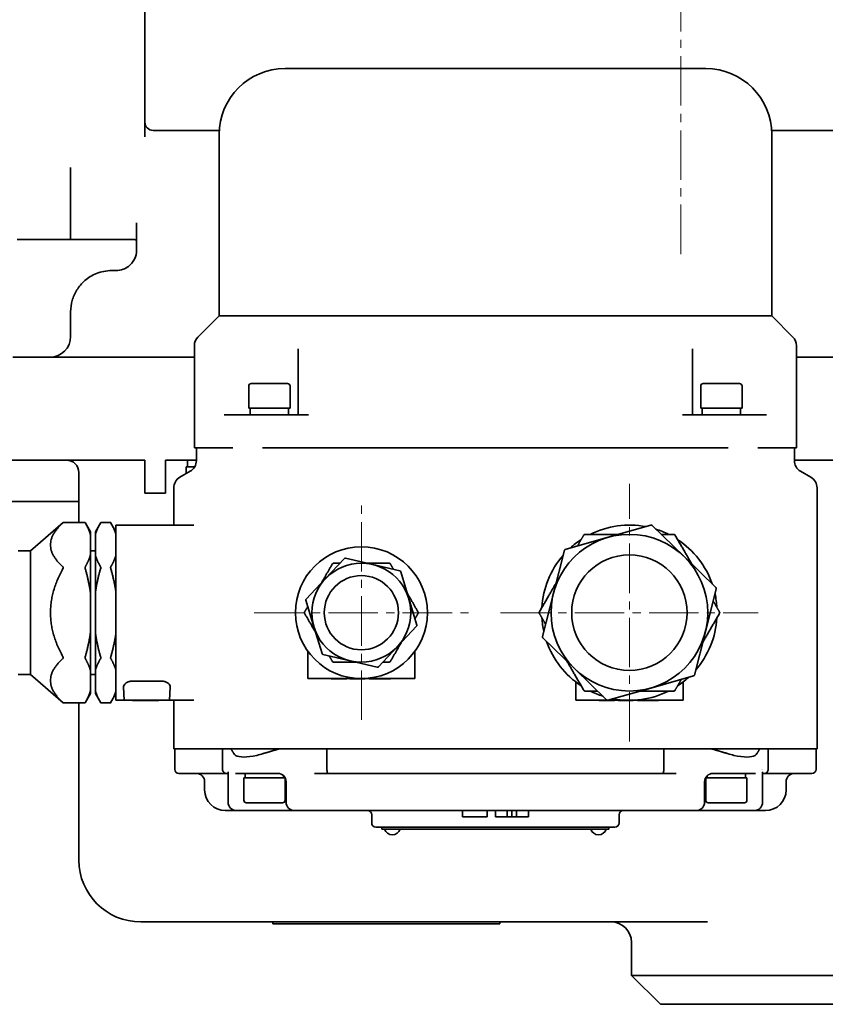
# Model space of a CAD drawing. Header units: millimetres. Extents: x -1179 to 1221, y -429 to 923.
# Tile 9 of 33: x -122 to 74, y -416 to -177. Entities that reach past the tile are written whole.
import ezdxf

# ---------------------------------------------------------------- set-up
doc = ezdxf.new("R2010")
doc.units = ezdxf.units.MM
doc.linetypes.add('点画线', pattern=[18, 12, -2, 2, -2])
doc.layers.add('中心线层', color=1, linetype='点画线', lineweight=18)
doc.layers.add('粗实线层', color=7, linetype='Continuous', lineweight=35)

msp = doc.modelspace()

# ---------------------------------------------------------------- linework, layer by layer
at = {"layer": '中心线层'}
for p, q in [((38.7897, -233.9199), (38.7897, 86.0801)), ((26.2897, -352.1699), (26.2897, -289.6699)), ((-38.7103, -346.9199), (-38.7103, -294.9199)), ((-64.7103, -320.9199), (-12.7103, -320.9199)), ((-4.9603, -320.9199), (57.5397, -320.9199))]:
    msp.add_line(p, q, dxfattribs=at)
at = {"layer": '粗实线层'}
for p, q in [((-91.2103, -205.4493), (-91.2103, -115.1682)), ((-57.2103, -188.9199), (44.7897, -188.9199)), ((-73.179, -203.9199), (-89.2103, -203.9199)), ((-73.2103, -204.9199), (-73.2103, -248.9199)), ((129.7897, -203.9199), (60.7584, -203.9199)), ((60.7897, -204.9199), (60.7897, -248.9199)), ((-109.2103, -213.4199), (-109.2103, -212.9199)), ((-109.2103, -213.4199), (-109.2103, -230.4199)), ((-93.2103, -226.3363), (-93.2103, -232.9199)), ((-109.2103, -230.4199), (-122.2103, -230.4199)), ((-109.2103, -230.4199), (-93.7103, -230.4199)), ((-99.2103, -237.9199), (-98.2103, -237.9199)), ((-109.2103, -247.9199), (-109.2103, -253.9199)), ((-73.2103, -248.9199), (-78.3316, -254.0412)), ((-73.2103, -248.9199), (60.7897, -248.9199)), ((60.7897, -248.9199), (65.911, -254.0412)), ((-79.2103, -280.9199), (-79.2103, -256.1625)), ((-54.0111, -256.9455), (-54.0111, -263.2972)), ((41.5904, -256.9455), (41.5904, -263.2972)), ((66.7897, -280.9199), (66.7897, -256.1625)), ((-123.2103, -258.9199), (-96.2103, -258.9199)), ((-79.2103, -258.9199), (-96.2103, -258.9199)), ((133.7897, -258.9199), (66.7897, -258.9199)), ((-54.0111, -263.2972), (-54.0111, -272.9199)), ((41.5904, -272.9199), (41.5904, -263.2972)), ((-66.0111, -265.9199), (-66.0111, -271.3199)), ((-65.4111, -265.3199), (-56.6111, -265.3199)), ((-56.0111, -265.9199), (-56.0111, -271.3199)), ((43.5904, -265.9199), (43.5904, -271.3199)), ((44.1904, -265.3199), (52.9904, -265.3199)), ((53.5904, -265.9199), (53.5904, -271.3199)), ((-66.0111, -271.3199), (-56.0111, -271.3199)), ((-65.6611, -272.9199), (-65.6611, -271.3199)), ((-56.3611, -271.9851), (-56.3611, -271.3199)), ((43.5904, -271.3199), (53.5904, -271.3199)), ((43.9404, -272.9199), (43.9404, -271.3199)), ((53.2404, -271.6924), (53.2404, -271.3199)), ((-71.949, -272.9199), (-69.8555, -272.9199)), ((-69.8555, -272.9199), (-62.6775, -272.9199)), ((-62.6775, -272.9199), (-51.5666, -272.9199)), ((50.2569, -272.9199), (39.1459, -272.9199)), ((50.2569, -272.9199), (57.4348, -272.9199)), ((59.5283, -272.9199), (57.4348, -272.9199)), ((-79.2103, -280.9199), (-77.9481, -280.9199)), ((-78.7103, -284.0124), (-78.7103, -280.9199)), ((-69.8555, -280.9199), (-77.9481, -280.9199)), ((-19.7269, -280.9199), (-62.6775, -280.9199)), ((-19.7269, -280.9199), (7.3062, -280.9199)), ((50.2569, -280.9199), (7.3062, -280.9199)), ((65.5274, -280.9199), (57.4348, -280.9199)), ((65.5274, -280.9199), (66.7897, -280.9199)), ((66.2897, -284.0124), (66.2897, -280.9199)), ((-96.2103, -283.9199), (-126.2103, -283.9199)), ((-96.2103, -283.9199), (-91.2103, -283.9199)), ((-91.2103, -291.9199), (-91.2103, -283.9199)), ((-86.2103, -283.9199), (-86.2103, -291.9199)), ((-86.2103, -283.9199), (-78.7103, -283.9199)), ((-80.8603, -283.9199), (-80.8603, -285.5199)), ((66.2897, -283.9199), (98.7897, -283.9199)), ((-80.2103, -286.6105), (-82.7103, -288.0538)), ((-79.1166, -285.5199), (-81.2103, -285.5199)), ((-81.2103, -287.1878), (-81.2103, -285.5199)), ((67.7897, -286.6105), (70.2897, -288.0538)), ((-107.2103, -293.9199), (-107.2103, -286.9199)), ((-84.2103, -290.6519), (-84.2103, -299.6699)), ((71.7897, -290.6519), (71.7897, -353.9199)), ((-86.2103, -291.9199), (-91.2103, -291.9199)), ((-126.2103, -293.9199), (-107.2103, -293.9199)), ((-107.2103, -299.0579), (-107.2103, -293.9199)), ((-118.9103, -305.9199), (-110.9995, -299.0579)), ((-105.7005, -299.0579), (-110.9995, -299.0579)), ((-104.4103, -301.2925), (-105.7005, -299.0579)), ((-103.2103, -301.2925), (-101.9023, -299.027)), ((-99.5184, -299.027), (-101.9023, -299.027)), ((-98.2103, -301.2925), (-99.5184, -299.027)), ((-98.2103, -342.1699), (-98.2103, -299.6699)), ((-98.2103, -299.6699), (-79.3074, -299.6699)), ((31.5171, -299.7011), (21.1269, -302.6347)), ((39.5436, -307.3062), (31.8079, -299.7748)), ((-104.4103, -302.0041), (-104.4103, -301.2925)), ((-104.4103, -306.9266), (-104.4103, -302.0041)), ((-103.2103, -302.0041), (-103.2103, -301.2925)), ((-103.2103, -302.0041), (-103.2103, -306.9266)), ((21.1269, -302.6347), (10.7366, -305.5684)), ((-121.9103, -305.9199), (-118.9103, -305.9199)), ((-118.9103, -335.9199), (-118.9103, -305.9199)), ((-104.4103, -305.9199), (-103.2103, -305.9199)), ((-104.4103, -315.9973), (-104.4103, -306.9266)), ((-103.2103, -315.9973), (-103.2103, -306.9266)), ((-42.8269, -307.7789), (-47.4536, -312.7007)), ((-35.9639, -309.2384), (-42.5396, -307.6924)), ((10.5274, -305.7834), (7.8729, -316.2484)), ((47.2794, -314.8375), (39.5436, -307.3062)), ((-29.3882, -310.7843), (-35.9639, -309.2384)), ((-47.4536, -312.7007), (-52.0803, -317.6224)), ((-27.2207, -317.4575), (-29.1697, -310.9898)), ((44.7065, -325.5913), (47.3609, -315.1262)), ((-104.4103, -325.8424), (-104.4103, -315.9973)), ((-103.2103, -315.9973), (-103.2103, -325.8424)), ((-25.2717, -323.9253), (-27.2207, -317.4575)), ((7.8729, -316.2484), (5.2184, -326.7135)), ((-52.149, -317.9144), (-50.2, -324.3822)), ((-50.2, -324.3822), (-48.251, -330.8499)), ((-29.967, -329.139), (-25.3403, -324.2173)), ((-104.4103, -334.9131), (-104.4103, -325.8424)), ((-103.2103, -334.9131), (-103.2103, -325.8424)), ((5.2999, -327.0022), (13.0357, -334.5335)), ((42.052, -336.0563), (44.7065, -325.5913)), ((-34.5938, -334.0608), (-29.967, -329.139)), ((-51.7103, -330.2472), (-51.7103, -336.9199)), ((-48.0324, -331.0554), (-41.4567, -332.6014)), ((-25.7103, -336.9199), (-25.7103, -330.2472)), ((-41.4567, -332.6014), (-34.881, -334.1473)), ((-121.9103, -335.9199), (-118.9103, -335.9199)), ((-118.9103, -335.9199), (-110.9995, -342.7818)), ((-104.4103, -339.8356), (-104.4103, -334.9131)), ((-104.4103, -335.9199), (-103.2103, -335.9199)), ((-103.2103, -334.9131), (-103.2103, -339.8356)), ((13.0357, -334.5335), (20.7715, -342.0649)), ((31.4525, -339.205), (41.8427, -336.2713)), ((-96.3766, -338.9979), (-96.2103, -342.1699)), ((-94.4558, -337.5389), (-86.9649, -337.5389)), ((-85.2103, -342.1699), (-85.0441, -338.9979)), ((-49.7103, -336.9199), (-51.7103, -336.9199)), ((-49.7103, -336.9199), (-38.7103, -336.9199)), ((-46.062, -336.9699), (-46.062, -336.9199)), ((-46.062, -336.9699), (-44.1463, -336.9699)), ((-44.1463, -336.9699), (-42.2257, -336.9699)), ((-42.2257, -336.9699), (-42.2257, -336.9199)), ((-41.5256, -336.9699), (-41.5256, -336.9199)), ((-41.5256, -336.9699), (-37.8254, -336.9699)), ((-38.7103, -336.9199), (-27.7103, -336.9199)), ((-37.8254, -336.9699), (-37.8254, -336.9199)), ((-36.78, -336.9699), (-36.78, -336.9199)), ((-36.78, -336.9699), (-35.9826, -336.9699)), ((-35.9826, -336.9699), (-35.9826, -336.9199)), ((-35.9826, -336.9699), (-34.417, -336.9699)), ((-34.417, -336.9699), (-34.417, -336.9199)), ((-34.417, -336.9699), (-33.9307, -336.9699)), ((-33.9307, -336.9699), (-33.9307, -336.9199)), ((-33.9307, -336.9699), (-32.3797, -336.9699)), ((-32.3797, -336.9699), (-32.3797, -336.9199)), ((-32.3797, -336.9699), (-31.6358, -336.9699)), ((-31.6358, -336.9699), (-31.6358, -336.9199)), ((-25.7103, -336.9199), (-27.7103, -336.9199)), ((12.3037, -336.9199), (12.3053, -336.9199)), ((13.2897, -337.7295), (13.2897, -342.1699)), ((39.2897, -342.1699), (39.2897, -337.7295)), ((-104.4103, -340.5472), (-105.7005, -342.7818)), ((-104.4103, -340.5472), (-104.4103, -339.8356)), ((-103.2103, -340.5472), (-103.2103, -339.8356)), ((-103.2103, -340.5472), (-101.9023, -342.8128)), ((-98.2103, -340.5472), (-99.5184, -342.8128)), ((21.0623, -342.1387), (31.4525, -339.205)), ((-105.7005, -342.7818), (-110.9995, -342.7818)), ((-107.2103, -380.9199), (-107.2103, -342.7818)), ((-99.5184, -342.8128), (-101.9023, -342.8128)), ((-98.2103, -342.1699), (-96.2103, -342.1699)), ((-94.2131, -342.1699), (-96.2103, -342.1699)), ((-94.2131, -342.1699), (-87.2076, -342.1699)), ((-94.2103, -342.2199), (-94.2103, -342.1699)), ((-94.2103, -342.2199), (-94.0818, -342.2199)), ((-94.0818, -342.2199), (-94.0818, -342.1699)), ((-94.0818, -342.2199), (-87.9818, -342.2199)), ((-87.9818, -342.2199), (-87.9818, -342.1699)), ((-87.9818, -342.2199), (-87.8533, -342.2199)), ((-87.8533, -342.2199), (-87.8533, -342.1699)), ((-85.2103, -342.1699), (-87.2076, -342.1699)), ((-85.2103, -342.1699), (-79.3107, -342.1699)), ((-84.2103, -342.1699), (-84.2103, -353.9199)), ((15.2897, -342.1699), (13.2897, -342.1699)), ((15.2897, -342.1699), (26.2897, -342.1699)), ((18.972, -342.2199), (18.972, -342.1699)), ((18.972, -342.2199), (22.6722, -342.2199)), ((22.6722, -342.2199), (22.6722, -342.1699)), ((23.5765, -342.2199), (23.5765, -342.1699)), ((23.5765, -342.2199), (24.1065, -342.2199)), ((26.2897, -342.1699), (37.2897, -342.1699)), ((27.2232, -342.2199), (27.2232, -342.1699)), ((28.22, -342.2199), (28.22, -342.1699)), ((28.22, -342.2199), (29.0174, -342.2199)), ((29.0174, -342.2199), (29.0174, -342.1699)), ((29.0174, -342.2199), (30.583, -342.2199)), ((30.583, -342.2199), (30.583, -342.1699)), ((30.583, -342.2199), (31.0693, -342.2199)), ((31.0693, -342.2199), (31.0693, -342.1699)), ((31.0693, -342.2199), (32.6203, -342.2199)), ((32.6203, -342.2199), (32.6203, -342.1699)), ((32.6203, -342.2199), (33.3642, -342.2199)), ((33.3642, -342.2199), (33.3642, -342.1699)), ((39.2897, -342.1699), (37.2897, -342.1699)), ((-84.2103, -353.9199), (-72.8893, -353.9199)), ((-83.9603, -353.9199), (-83.9603, -358.9199)), ((-72.8893, -353.9199), (-72.4996, -353.9199)), ((-69.8738, -353.9199), (-72.4996, -353.9199)), ((-72.3606, -353.9199), (-72.3606, -358.9199)), ((-69.8738, -353.9199), (-62.5771, -353.9199)), ((-47.7161, -353.9199), (-62.5771, -353.9199)), ((-47.7161, -353.9199), (-46.6815, -353.9199)), ((-47.0663, -358.9199), (-47.0663, -353.9199)), ((-46.6815, -353.9199), (34.2608, -353.9199)), ((34.2608, -353.9199), (35.2954, -353.9199)), ((34.6456, -353.9199), (34.6456, -358.9199)), ((50.1564, -353.9199), (35.2954, -353.9199)), ((50.1564, -353.9199), (57.4532, -353.9199)), ((60.079, -353.9199), (57.4532, -353.9199)), ((59.9399, -358.9199), (59.9399, -353.9199)), ((60.079, -353.9199), (60.4686, -353.9199)), ((60.4686, -353.9199), (71.7897, -353.9199)), ((71.5397, -353.9199), (71.5397, -358.9199)), ((-71.4093, -359.9199), (-82.9603, -359.9199)), ((-71.4093, -359.9199), (-71.0172, -359.9199)), ((-71.0172, -359.5577), (-71.0172, -359.5581)), ((-71.0172, -359.5581), (-71.0172, -366.9199)), ((-69.2561, -359.9199), (-68.6429, -359.9199)), ((-62.3596, -359.9199), (-68.6429, -359.9199)), ((-66.8603, -359.9199), (-66.8603, -361.0199)), ((-62.3596, -359.9199), (-58.8889, -359.9199)), ((-57.5603, -360.4815), (-57.5603, -361.0199)), ((-50.055, -359.9199), (-46.7031, -359.9199)), ((34.2824, -359.9199), (-46.7031, -359.9199)), ((34.2824, -359.9199), (37.6344, -359.9199)), ((45.1397, -360.4815), (45.1397, -361.0199)), ((46.4682, -359.9199), (49.9389, -359.9199)), ((56.2222, -359.9199), (49.9389, -359.9199)), ((54.4397, -359.9199), (54.4397, -361.0199)), ((56.2222, -359.9199), (56.8355, -359.9199)), ((58.5965, -359.5577), (58.5965, -359.5581)), ((58.5966, -359.5581), (58.5966, -366.9199)), ((58.5966, -359.9199), (58.9886, -359.9199)), ((70.5397, -359.9199), (58.9886, -359.9199)), ((-76.7103, -363.9199), (-76.7103, -361.9199)), ((-57.2103, -361.0199), (-67.2103, -361.0199)), ((-67.2103, -366.4199), (-67.2103, -361.0199)), ((-57.2103, -366.4199), (-57.2103, -361.0199)), ((-56.95, -361.9199), (-56.95, -366.9199)), ((44.5293, -361.9199), (44.5293, -366.9199)), ((54.7897, -361.0199), (44.7897, -361.0199)), ((44.7897, -366.4199), (44.7897, -361.0199)), ((54.7897, -366.4199), (54.7897, -361.0199)), ((64.2897, -363.9199), (64.2897, -361.9199)), ((-57.8103, -367.0199), (-66.6103, -367.0199)), ((54.1897, -367.0199), (45.3897, -367.0199)), ((-69.0172, -368.9199), (-71.7103, -368.9199)), ((-68.2019, -368.9199), (-69.0172, -368.9199)), ((-68.2019, -368.9199), (-54.95, -368.9199)), ((-54.1456, -368.9199), (-54.95, -368.9199)), ((-54.1456, -368.9199), (-43.0281, -368.9199)), ((30.6075, -368.9199), (-43.0281, -368.9199)), ((-36.2103, -369.9199), (-36.2103, -371.9199)), ((-14.2103, -368.9199), (-14.2103, -370.4199)), ((-8.2103, -368.9199), (-8.2103, -370.4199)), ((-6.2103, -368.9199), (-6.2103, -370.4199)), ((-3.3232, -368.9199), (-3.3232, -370.4199)), ((-2.2103, -370.4199), (-2.2103, -368.9199)), ((-1.0975, -368.9199), (-1.0975, -370.4199)), ((1.7897, -368.9199), (1.7897, -370.4199)), ((23.7897, -369.9199), (23.7897, -371.9199)), ((30.6075, -368.9199), (41.7249, -368.9199)), ((42.5293, -368.9199), (41.7249, -368.9199)), ((42.5293, -368.9199), (55.7812, -368.9199)), ((56.5966, -368.9199), (55.7812, -368.9199)), ((59.2897, -368.9199), (56.5966, -368.9199)), ((-8.2103, -370.4199), (-14.2103, -370.4199)), ((-3.3232, -370.4199), (-6.2103, -370.4199)), ((-2.2103, -370.4199), (-3.3232, -370.4199)), ((-1.0975, -370.4199), (-2.2103, -370.4199)), ((1.7897, -370.4199), (-1.0975, -370.4199)), ((-31.2103, -372.9199), (-35.2103, -372.9199)), ((-33.7103, -372.9199), (-33.7103, -373.4199)), ((-28.7103, -373.4199), (-33.7103, -373.4199)), ((-31.2103, -372.9199), (18.7897, -372.9199)), ((-28.7103, -373.4199), (16.2897, -373.4199)), ((21.2897, -373.4199), (16.2897, -373.4199)), ((22.7897, -372.9199), (18.7897, -372.9199)), ((21.2897, -372.9199), (21.2897, -373.4199)), ((-91.2103, -395.9199), (-92.2103, -395.9199)), ((-91.2103, -395.9199), (45.1996, -395.9199)), ((-60.1603, -395.9199), (-60.1603, -396.4199)), ((-55.1603, -396.4199), (-60.1603, -396.4199)), ((-55.1603, -396.4199), (-10.1603, -396.4199)), ((-5.1603, -396.4199), (-10.1603, -396.4199)), ((-5.1603, -395.9199), (-5.1603, -396.4199)), ((26.7897, -400.9199), (26.7897, -408.9199)), ((26.7897, -408.9199), (124.7897, -408.9199)), ((33.7897, -415.9199), (26.7897, -408.9199)), ((117.7897, -415.9199), (33.7897, -415.9199))]:
    msp.add_line(p, q, dxfattribs=at)
for centre, radius in [((26.2897, -320.9199), 19), ((-38.7103, -320.9199), 16), ((26.2897, -320.9199), 14), ((-38.7103, -320.9199), 12), ((-38.7103, -320.9199), 9)]:
    msp.add_circle(centre, radius, dxfattribs=at)
for centre, radius, start, end in [((-57.2103, -204.9199), 16, 90, 180), ((44.7897, -204.9199), 16, 0, 90), ((-89.2103, -201.9199), 2, 180, 270), ((-93.7103, -230.9199), 0.5, 0, 90), ((-98.2103, -232.9199), 5, 306.869898, 360), ((-114.2103, -253.9199), 5, 270, 0), ((-76.2103, -256.1625), 3, 135, 180), ((63.7897, -256.1625), 3, 0, 45), ((-65.4111, -265.9199), 0.6, 90, 180), ((-56.6111, -265.9199), 0.6, 0, 90), ((44.1904, -265.9199), 0.6, 90, 180), ((52.9904, -265.9199), 0.6, 0, 90), ((-110.2103, -286.9199), 3, 0, 90), ((-81.7103, -284.0124), 3, 300, 0), ((69.2897, -284.0124), 3, 180, 240), ((-81.2103, -290.6519), 3, 120, 180), ((68.7897, -290.6519), 3, 360, 60), ((26.2897, -320.9199), 21.25, 79.162362, 116.604682), ((31.5986, -299.9898), 0.3, 45.767043, 105.767043), ((26.2897, -320.9199), 21.25, 63.395318, 72.371725), ((26.2897, -320.9199), 21.25, 123.395318, 132.371725), ((26.2897, -320.9199), 21.25, 19.162362, 56.604682), ((10.8182, -305.8571), 0.3, 105.767043, 165.767043), ((-42.6083, -307.9844), 0.3, 76.76971, 136.76971), ((26.2897, -320.9199), 21.25, 139.162362, 176.604682), ((-29.4569, -311.0764), 0.3, 16.76971, 76.76971), ((47.0701, -315.0525), 0.3, 345.767043, 45.767043), ((-51.8617, -317.8279), 0.3, 136.76971, 196.76971), ((26.2897, -320.9199), 21.25, 3.395318, 12.371725), ((26.2897, -320.9199), 21.25, 183.395318, 192.371725), ((26.2897, -320.9199), 21.25, 319.162362, 356.604682), ((-25.5589, -324.0118), 0.3, 316.76971, 16.76971), ((5.5092, -326.7872), 0.3, 165.767043, 225.767043), ((26.2897, -320.9199), 21.25, 199.162362, 236.604682), ((-47.9638, -330.7633), 0.3, 196.76971, 256.76971), ((-34.8123, -333.8553), 0.3, 256.76971, 316.76971), ((26.2897, -320.9199), 21.25, 303.395318, 312.371725), ((41.7612, -335.9826), 0.3, 285.767043, 345.767043), ((26.2897, -320.9199), 21.25, 243.395318, 252.371725), ((26.2897, -320.9199), 21.25, 259.162362, 296.604682), ((20.9807, -341.8499), 0.3, 225.767043, 285.767043), ((-82.9603, -358.9199), 1, 180, 270), ((-78.7103, -361.9199), 2, 0, 90), ((-58.95, -361.9199), 2, 0, 90), ((46.5293, -361.9199), 2, 90, 180), ((66.2897, -361.9199), 2, 90, 180), ((70.5397, -358.9199), 1, 270, 0), ((-71.7103, -363.9199), 5, 180, 270), ((59.2897, -363.9199), 5, 270, 0), ((-69.0172, -366.9199), 2, 180, 270), ((-66.6103, -366.4199), 0.6, 180, 270), ((-57.8103, -366.4199), 0.6, 270, 0), ((-54.95, -366.9199), 2, 180, 270), ((42.5293, -366.9199), 2, 270, 360), ((45.3897, -366.4199), 0.6, 180, 270), ((54.1897, -366.4199), 0.6, 270, 0), ((56.5966, -366.9199), 2, 270, 0), ((-37.2103, -369.9199), 1, 360, 90), ((24.7897, -369.9199), 1, 90, 180), ((-35.2103, -371.9199), 1, 180, 270), ((22.7897, -371.9199), 1, 270, 0), ((-31.2103, -372.871), 1.9489, 196.358314, 343.641686), ((18.7897, -372.871), 1.9489, 196.358314, 343.641686), ((-92.2103, -380.9199), 15, 180, 270), ((21.7897, -400.9199), 5, 0, 90)]:
    msp.add_arc(centre, radius, start, end, dxfattribs=at)
for centre, major_axis, ratio, start_param, end_param in [((-61.0111, -273.9047), (0.0182, -14.3112), 0.32491723, 1.63925464, 1.75199727), ((-61.0111, -271.935), (0.0182, -14.3112), 0.32491723, 1.50151136, 1.61337937), ((48.5904, -273.9047), (-0.0881, -14.3112), 0.32486201, 1.64166808, 1.75441071), ((48.5904, -271.935), (-0.0881, -14.3112), 0.32486201, 1.52086464, 1.61579281)]:
    msp.add_ellipse(centre, major_axis=major_axis, ratio=ratio, start_param=start_param, end_param=end_param, dxfattribs=at)
for points, knots in [([(4.0188, -188.9199), (4.0144, -188.9199), (4.0101, -188.9199), (4.0013, -188.9199), (3.997, -188.9199), (3.9926, -188.9199)], [0, 0, 0, 0, 0.0130543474, 0.0130543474, 0.0261951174, 0.0261951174, 0.0261951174, 0.0261951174]), ([(-99.2103, -237.9199), (-100.5677, -237.9199), (-101.8297, -238.1973), (-102.9238, -238.6349), (-103.4709, -238.8537), (-103.9764, -239.1114), (-104.4471, -239.4007), (-104.9178, -239.69), (-105.3532, -240.0116), (-105.7502, -240.3548), (-106.1472, -240.698), (-106.506, -241.0625), (-106.8298, -241.4435), (-107.1536, -241.8245), (-107.4424, -242.222), (-107.6975, -242.6314), (-108.2077, -243.4502), (-108.5838, -244.316), (-108.8342, -245.2031), (-109.0846, -246.0902), (-109.209, -246.9987), (-109.2103, -247.9053), (-109.2103, -247.9101), (-109.2103, -247.915), (-109.2103, -247.9199)], [0, 0, 0, 0, 3.13584346, 3.13584346, 3.13584346, 4.70376519, 4.70376519, 4.70376519, 6.27168692, 6.27168692, 6.27168692, 7.83960865, 7.83960865, 7.83960865, 9.40753038, 9.40753038, 9.40753038, 12.54337384, 12.54337384, 12.54337384, 15.67921729, 15.67921729, 15.67921729, 15.69603514, 15.69603514, 15.69603514, 15.69603514]), ([(-95.2103, -236.9199), (-95.5926, -237.2066), (-96.5931, -237.7513), (-97.6599, -237.9199), (-98.2103, -237.9199)], [0, 0, 0, 0, 1.37728645, 3.21366838, 3.21366838, 3.21366838, 3.21366838]), ([(-110.9995, -299.0579), (-110.9995, -299.0579), (-111.0039, -299.0618), (-111.0209, -299.0769), (-111.0334, -299.088), (-111.057, -299.1089), (-111.0657, -299.1166), (-111.0751, -299.1249)], [0, 0, 0, 0, 0.040277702, 0.040277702, 0.080555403, 0.080555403, 0.100988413, 0.100988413, 0.100988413, 0.100988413]), ([(-105.6627, -299.1249), (-105.6682, -299.1151), (-105.6732, -299.1063), (-105.6927, -299.0717), (-105.7005, -299.0579), (-105.7005, -299.0579)], [0, 0, 0, 0, 0.0173732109, 0.0173732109, 0.0769397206, 0.0769397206, 0.0769397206, 0.0769397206]), ([(-101.9023, -299.027), (-101.9023, -299.027), (-101.907, -299.0352), (-101.9187, -299.0558), (-101.9218, -299.0612), (-101.9252, -299.0672)], [0, 0, 0, 0, 0.0356028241, 0.0356028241, 0.0462622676, 0.0462622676, 0.0462622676, 0.0462622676]), ([(-99.4955, -299.0672), (-99.4989, -299.0612), (-99.5019, -299.0558), (-99.5137, -299.0352), (-99.5184, -299.027), (-99.5184, -299.027)], [0, 0, 0, 0, 0.0106594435, 0.0106594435, 0.0462622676, 0.0462622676, 0.0462622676, 0.0462622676]), ([(15.1757, -302.1699), (15.184, -302.1555), (15.1931, -302.1413), (15.2229, -302.1), (15.2461, -302.0737), (15.2984, -302.0262), (15.3276, -302.0048), (15.3898, -301.9689), (15.4229, -301.9543), (15.4902, -301.9328), (15.5245, -301.9258), (15.5752, -301.9207), (15.5921, -301.9199), (15.6087, -301.9199)], [0, 0, 0, 0, 0.052948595, 0.052948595, 0.157321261, 0.157321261, 0.261693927, 0.261693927, 0.366066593, 0.366066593, 0.470439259, 0.470439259, 0.523387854, 0.523387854, 0.523387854, 0.523387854]), ([(15.2334, -302.0699), (15.2394, -302.0595), (15.246, -302.0495), (15.2775, -302.0075), (15.3092, -301.9797), (15.3773, -301.9404), (15.4171, -301.9269), (15.4693, -301.9206), (15.4813, -301.9199), (15.4932, -301.9199)], [0, 0, 0, 0, 0.036140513, 0.036140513, 0.156850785, 0.156850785, 0.277561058, 0.277561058, 0.31370157, 0.31370157, 0.31370157, 0.31370157]), ([(36.9707, -301.9199), (36.9872, -301.9199), (37.0041, -301.9207), (37.0548, -301.9258), (37.0891, -301.9328), (37.1565, -301.9543), (37.1895, -301.9689), (37.2518, -302.0048), (37.2809, -302.0262), (37.3332, -302.0737), (37.3564, -302.1), (37.3862, -302.1413), (37.3954, -302.1555), (37.4037, -302.1699)], [0, 0, 0, 0, 0.052948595, 0.052948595, 0.157321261, 0.157321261, 0.261693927, 0.261693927, 0.366066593, 0.366066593, 0.470439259, 0.470439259, 0.523387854, 0.523387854, 0.523387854, 0.523387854]), ([(37.0861, -301.9199), (37.098, -301.9199), (37.1101, -301.9206), (37.1622, -301.9269), (37.2021, -301.9404), (37.2702, -301.9797), (37.3018, -302.0075), (37.3333, -302.0495), (37.34, -302.0595), (37.3459, -302.0699)], [0, 0, 0, 0, 0.036140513, 0.036140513, 0.156850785, 0.156850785, 0.277561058, 0.277561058, 0.31370157, 0.31370157, 0.31370157, 0.31370157]), ([(-111.0751, -309.8059), (-111.0657, -309.8142), (-111.057, -309.8233), (-111.0334, -309.8531), (-111.0209, -309.8763), (-111.0039, -309.9286), (-110.9995, -309.9577), (-110.9995, -310.02), (-111.0039, -310.0531), (-111.0209, -310.1204), (-111.0334, -310.1547), (-111.057, -310.2054), (-111.0657, -310.2223), (-111.0751, -310.2389)], [0, 0, 0, 0, 0.047339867, 0.047339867, 0.140656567, 0.140656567, 0.233973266, 0.233973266, 0.327289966, 0.327289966, 0.420606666, 0.420606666, 0.467946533, 0.467946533, 0.467946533, 0.467946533]), ([(-105.6627, -310.2389), (-105.6682, -310.2194), (-105.6732, -310.1997), (-105.6927, -310.1128), (-105.7005, -310.046), (-105.7005, -309.9318), (-105.6927, -309.8788), (-105.6732, -309.8264), (-105.6682, -309.8156), (-105.6627, -309.8059)], [0, 0, 0, 0, 0.049916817, 0.049916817, 0.221063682, 0.221063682, 0.392210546, 0.392210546, 0.442127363, 0.442127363, 0.442127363, 0.442127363]), ([(-101.9252, -309.8636), (-101.9218, -309.8696), (-101.9187, -309.8762), (-101.907, -309.9077), (-101.9023, -309.9394), (-101.9023, -310.0074), (-101.907, -310.0473), (-101.9187, -310.0994), (-101.9218, -310.1115), (-101.9252, -310.1234)], [0, 0, 0, 0, 0.030572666, 0.030572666, 0.132686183, 0.132686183, 0.234799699, 0.234799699, 0.265372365, 0.265372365, 0.265372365, 0.265372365]), ([(-99.4955, -310.1234), (-99.4989, -310.1115), (-99.5019, -310.0994), (-99.5137, -310.0473), (-99.5184, -310.0074), (-99.5184, -309.9394), (-99.5137, -309.9077), (-99.5019, -309.8762), (-99.4989, -309.8696), (-99.4955, -309.8636)], [0, 0, 0, 0, 0.030572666, 0.030572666, 0.132686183, 0.132686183, 0.234799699, 0.234799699, 0.265372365, 0.265372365, 0.265372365, 0.265372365]), ([(-45.7829, -309.1699), (-45.7688, -309.1456), (-45.752, -309.1212), (-45.7165, -309.079), (-45.6967, -309.0585), (-45.6513, -309.0198), (-45.6255, -309.0017), (-45.5742, -308.972), (-45.5456, -308.9588), (-45.4894, -308.9388), (-45.4617, -308.9319), (-45.4074, -308.9222), (-45.3779, -308.9199), (-45.3499, -308.9199)], [0, 0, 0, 0, 0.100783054, 0.100783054, 0.181246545, 0.181246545, 0.261710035, 0.261710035, 0.342173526, 0.342173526, 0.422637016, 0.422637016, 0.523420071, 0.523420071, 0.523420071, 0.523420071]), ([(-45.7251, -309.0699), (-45.7193, -309.0597), (-45.7128, -309.0498), (-45.6813, -309.0077), (-45.6495, -308.9798), (-45.5811, -308.9403), (-45.541, -308.9267), (-45.4889, -308.9205), (-45.477, -308.9199), (-45.4653, -308.9199)], [0, 0, 0, 0, 0.035507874, 0.035507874, 0.15684762, 0.15684762, 0.278187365, 0.278187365, 0.31369524, 0.31369524, 0.31369524, 0.31369524]), ([(-32.0708, -308.9199), (-32.0428, -308.9199), (-32.0132, -308.9222), (-31.9589, -308.9319), (-31.9313, -308.9388), (-31.8751, -308.9588), (-31.8465, -308.972), (-31.7951, -309.0017), (-31.7693, -309.0198), (-31.7239, -309.0585), (-31.7042, -309.079), (-31.6686, -309.1212), (-31.6518, -309.1456), (-31.6378, -309.1699)], [0, 0, 0, 0, 0.100783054, 0.100783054, 0.181246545, 0.181246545, 0.261710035, 0.261710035, 0.342173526, 0.342173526, 0.422637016, 0.422637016, 0.523420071, 0.523420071, 0.523420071, 0.523420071]), ([(-31.9553, -308.9199), (-31.9436, -308.9199), (-31.9318, -308.9205), (-31.8796, -308.9267), (-31.8395, -308.9403), (-31.7711, -308.9798), (-31.7393, -309.0077), (-31.7079, -309.0498), (-31.7014, -309.0597), (-31.6955, -309.0699)], [0, 0, 0, 0, 0.035507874, 0.035507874, 0.15684762, 0.15684762, 0.278187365, 0.278187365, 0.31369524, 0.31369524, 0.31369524, 0.31369524]), ([(-52.4801, -321.0699), (-52.486, -321.0597), (-52.4913, -321.0491), (-52.512, -321.0009), (-52.5203, -320.9594), (-52.5203, -320.8803), (-52.512, -320.8389), (-52.4913, -320.7906), (-52.486, -320.78), (-52.4801, -320.7699)], [0, 0, 0, 0, 0.035507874, 0.035507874, 0.15684762, 0.15684762, 0.278187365, 0.278187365, 0.31369524, 0.31369524, 0.31369524, 0.31369524]), ([(-52.4224, -321.1699), (-52.4364, -321.1456), (-52.4491, -321.1188), (-52.4679, -321.0669), (-52.4758, -321.0396), (-52.4865, -320.9809), (-52.4894, -320.9495), (-52.4894, -320.8902), (-52.4865, -320.8588), (-52.4758, -320.8001), (-52.4679, -320.7728), (-52.4491, -320.7209), (-52.4364, -320.6941), (-52.4224, -320.6699)], [0, 0, 0, 0, 0.100783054, 0.100783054, 0.181246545, 0.181246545, 0.261710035, 0.261710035, 0.342173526, 0.342173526, 0.422637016, 0.422637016, 0.523420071, 0.523420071, 0.523420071, 0.523420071]), ([(-24.9983, -320.6699), (-24.9842, -320.6941), (-24.9715, -320.7209), (-24.9528, -320.7728), (-24.9449, -320.8001), (-24.9341, -320.8588), (-24.9313, -320.8902), (-24.9313, -320.9495), (-24.9341, -320.9809), (-24.9449, -321.0396), (-24.9528, -321.0669), (-24.9715, -321.1188), (-24.9842, -321.1456), (-24.9983, -321.1699)], [0, 0, 0, 0, 0.100783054, 0.100783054, 0.181246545, 0.181246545, 0.261710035, 0.261710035, 0.342173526, 0.342173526, 0.422637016, 0.422637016, 0.523420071, 0.523420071, 0.523420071, 0.523420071]), ([(-24.9405, -320.7699), (-24.9347, -320.78), (-24.9293, -320.7906), (-24.9086, -320.8389), (-24.9003, -320.8803), (-24.9003, -320.9594), (-24.9086, -321.0009), (-24.9293, -321.0491), (-24.9347, -321.0597), (-24.9405, -321.0699)], [0, 0, 0, 0, 0.035507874, 0.035507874, 0.15684762, 0.15684762, 0.278187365, 0.278187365, 0.31369524, 0.31369524, 0.31369524, 0.31369524]), ([(4.437, -321.0699), (4.431, -321.0595), (4.4256, -321.0487), (4.405, -321.0004), (4.3968, -320.9592), (4.3968, -320.8806), (4.405, -320.8393), (4.4256, -320.791), (4.431, -320.7802), (4.437, -320.7699)], [0, 0, 0, 0, 0.036140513, 0.036140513, 0.156850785, 0.156850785, 0.277561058, 0.277561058, 0.31370157, 0.31370157, 0.31370157, 0.31370157]), ([(4.4947, -321.1699), (4.4864, -321.1555), (4.4787, -321.1404), (4.4578, -321.094), (4.4467, -321.0608), (4.4316, -320.9917), (4.4277, -320.9558), (4.4277, -320.8839), (4.4316, -320.848), (4.4467, -320.7789), (4.4578, -320.7457), (4.4787, -320.6993), (4.4864, -320.6842), (4.4947, -320.6699)], [0, 0, 0, 0, 0.052948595, 0.052948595, 0.157321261, 0.157321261, 0.261693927, 0.261693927, 0.366066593, 0.366066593, 0.470439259, 0.470439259, 0.523387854, 0.523387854, 0.523387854, 0.523387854]), ([(48.0846, -320.6699), (48.0929, -320.6842), (48.1007, -320.6993), (48.1216, -320.7457), (48.1327, -320.7789), (48.1477, -320.848), (48.1516, -320.8839), (48.1516, -320.9558), (48.1477, -320.9917), (48.1327, -321.0608), (48.1216, -321.094), (48.1007, -321.1404), (48.0929, -321.1555), (48.0846, -321.1699)], [0, 0, 0, 0, 0.052948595, 0.052948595, 0.157321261, 0.157321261, 0.261693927, 0.261693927, 0.366066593, 0.366066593, 0.470439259, 0.470439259, 0.523387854, 0.523387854, 0.523387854, 0.523387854]), ([(48.1424, -320.7699), (48.1483, -320.7802), (48.1537, -320.791), (48.1744, -320.8393), (48.1826, -320.8806), (48.1826, -320.9592), (48.1744, -321.0004), (48.1537, -321.0487), (48.1483, -321.0595), (48.1424, -321.0699)], [0, 0, 0, 0, 0.036140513, 0.036140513, 0.156850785, 0.156850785, 0.277561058, 0.277561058, 0.31370157, 0.31370157, 0.31370157, 0.31370157]), ([(-111.0751, -331.6008), (-111.0657, -331.6174), (-111.057, -331.6343), (-111.0334, -331.685), (-111.0209, -331.7193), (-111.0039, -331.7867), (-110.9995, -331.8197), (-110.9995, -331.882), (-111.0039, -331.9111), (-111.0209, -331.9634), (-111.0334, -331.9866), (-111.057, -332.0164), (-111.0657, -332.0256), (-111.0751, -332.0339)], [0, 0, 0, 0, 0.047339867, 0.047339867, 0.140656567, 0.140656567, 0.233973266, 0.233973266, 0.327289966, 0.327289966, 0.420606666, 0.420606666, 0.467946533, 0.467946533, 0.467946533, 0.467946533]), ([(-105.6627, -332.0339), (-105.6682, -332.0241), (-105.6732, -332.0133), (-105.6927, -331.9609), (-105.7005, -331.9079), (-105.7005, -331.7938), (-105.6927, -331.7269), (-105.6732, -331.64), (-105.6682, -331.6203), (-105.6627, -331.6008)], [0, 0, 0, 0, 0.049916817, 0.049916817, 0.221063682, 0.221063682, 0.392210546, 0.392210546, 0.442127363, 0.442127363, 0.442127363, 0.442127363]), ([(-101.9252, -331.7163), (-101.9218, -331.7282), (-101.9187, -331.7403), (-101.907, -331.7924), (-101.9023, -331.8323), (-101.9023, -331.9003), (-101.907, -331.932), (-101.9187, -331.9635), (-101.9218, -331.9702), (-101.9252, -331.9761)], [0, 0, 0, 0, 0.030572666, 0.030572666, 0.132686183, 0.132686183, 0.234799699, 0.234799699, 0.265372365, 0.265372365, 0.265372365, 0.265372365]), ([(-99.4955, -331.9761), (-99.4989, -331.9702), (-99.5019, -331.9635), (-99.5137, -331.932), (-99.5184, -331.9003), (-99.5184, -331.8323), (-99.5137, -331.7924), (-99.5019, -331.7403), (-99.4989, -331.7282), (-99.4955, -331.7163)], [0, 0, 0, 0, 0.030572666, 0.030572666, 0.132686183, 0.132686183, 0.234799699, 0.234799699, 0.265372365, 0.265372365, 0.265372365, 0.265372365]), ([(-45.3499, -332.9199), (-45.3779, -332.9199), (-45.4074, -332.9175), (-45.4617, -332.9078), (-45.4894, -332.9009), (-45.5456, -332.8809), (-45.5742, -332.8677), (-45.6255, -332.8381), (-45.6513, -332.8199), (-45.6967, -332.7812), (-45.7165, -332.7607), (-45.752, -332.7185), (-45.7688, -332.6941), (-45.7829, -332.6699)], [0, 0, 0, 0, 0.100783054, 0.100783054, 0.181246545, 0.181246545, 0.261710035, 0.261710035, 0.342173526, 0.342173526, 0.422637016, 0.422637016, 0.523420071, 0.523420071, 0.523420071, 0.523420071]), ([(-45.4653, -332.9199), (-45.477, -332.9199), (-45.4889, -332.9192), (-45.541, -332.913), (-45.5811, -332.8994), (-45.6495, -332.8599), (-45.6813, -332.832), (-45.7128, -332.7899), (-45.7193, -332.78), (-45.7251, -332.7699)], [0, 0, 0, 0, 0.035507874, 0.035507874, 0.15684762, 0.15684762, 0.278187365, 0.278187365, 0.31369524, 0.31369524, 0.31369524, 0.31369524]), ([(-31.6378, -332.6699), (-31.6518, -332.6941), (-31.6686, -332.7185), (-31.7042, -332.7607), (-31.7239, -332.7812), (-31.7693, -332.8199), (-31.7951, -332.8381), (-31.8465, -332.8677), (-31.8751, -332.8809), (-31.9313, -332.9009), (-31.9589, -332.9078), (-32.0132, -332.9175), (-32.0428, -332.9199), (-32.0708, -332.9199)], [0, 0, 0, 0, 0.100783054, 0.100783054, 0.181246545, 0.181246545, 0.261710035, 0.261710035, 0.342173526, 0.342173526, 0.422637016, 0.422637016, 0.523420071, 0.523420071, 0.523420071, 0.523420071]), ([(-31.6955, -332.7699), (-31.7014, -332.78), (-31.7079, -332.7899), (-31.7393, -332.832), (-31.7711, -332.8599), (-31.8395, -332.8994), (-31.8796, -332.913), (-31.9318, -332.9192), (-31.9436, -332.9199), (-31.9553, -332.9199)], [0, 0, 0, 0, 0.035507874, 0.035507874, 0.15684762, 0.15684762, 0.278187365, 0.278187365, 0.31369524, 0.31369524, 0.31369524, 0.31369524]), ([(-96.3766, -338.9979), (-96.3848, -338.8415), (-96.3467, -338.6665), (-96.1666, -338.3212), (-96.0239, -338.1513), (-95.6873, -337.8807), (-95.4783, -337.7579), (-95.1167, -337.6292), (-94.9882, -337.5954), (-94.7243, -337.5502), (-94.589, -337.5389), (-94.4558, -337.5389)], [0, 0, 0, 0, 0.69909082, 0.69909082, 1.40340185, 1.40340185, 2.02973162, 2.02973162, 2.34289651, 2.34289651, 2.65606139, 2.65606139, 2.65606139, 2.65606139]), ([(-86.9649, -337.5389), (-86.8317, -337.5389), (-86.6963, -337.5502), (-86.4325, -337.5954), (-86.304, -337.6292), (-85.9423, -337.7579), (-85.7334, -337.8807), (-85.3968, -338.1513), (-85.254, -338.3212), (-85.0739, -338.6665), (-85.0359, -338.8415), (-85.0441, -338.9979)], [0, 0, 0, 0, 0.31316489, 0.31316489, 0.62632977, 0.62632977, 1.25265955, 1.25265955, 1.95697057, 1.95697057, 2.65606139, 2.65606139, 2.65606139, 2.65606139]), ([(15.6087, -339.9199), (15.5921, -339.9199), (15.5752, -339.919), (15.5245, -339.9139), (15.4902, -339.9069), (15.4229, -339.8854), (15.3898, -339.8708), (15.3276, -339.8349), (15.2984, -339.8135), (15.2461, -339.766), (15.2229, -339.7398), (15.1931, -339.6985), (15.184, -339.6842), (15.1757, -339.6699)], [0, 0, 0, 0, 0.052948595, 0.052948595, 0.157321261, 0.157321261, 0.261693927, 0.261693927, 0.366066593, 0.366066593, 0.470439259, 0.470439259, 0.523387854, 0.523387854, 0.523387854, 0.523387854]), ([(15.4932, -339.9199), (15.4813, -339.9199), (15.4693, -339.9191), (15.4171, -339.9128), (15.3773, -339.8993), (15.3092, -339.86), (15.2775, -339.8323), (15.246, -339.7903), (15.2394, -339.7802), (15.2334, -339.7699)], [0, 0, 0, 0, 0.036140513, 0.036140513, 0.156850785, 0.156850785, 0.277561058, 0.277561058, 0.31370157, 0.31370157, 0.31370157, 0.31370157]), ([(37.4037, -339.6699), (37.3954, -339.6842), (37.3862, -339.6985), (37.3564, -339.7398), (37.3332, -339.766), (37.2809, -339.8135), (37.2518, -339.8349), (37.1895, -339.8708), (37.1565, -339.8854), (37.0891, -339.9069), (37.0548, -339.9139), (37.0041, -339.919), (36.9872, -339.9199), (36.9707, -339.9199)], [0, 0, 0, 0, 0.052948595, 0.052948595, 0.157321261, 0.157321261, 0.261693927, 0.261693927, 0.366066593, 0.366066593, 0.470439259, 0.470439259, 0.523387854, 0.523387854, 0.523387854, 0.523387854]), ([(37.3459, -339.7699), (37.34, -339.7802), (37.3333, -339.7903), (37.3018, -339.8323), (37.2702, -339.86), (37.2021, -339.8993), (37.1622, -339.9128), (37.1101, -339.9191), (37.098, -339.9199), (37.0861, -339.9199)], [0, 0, 0, 0, 0.036140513, 0.036140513, 0.156850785, 0.156850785, 0.277561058, 0.277561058, 0.31370157, 0.31370157, 0.31370157, 0.31370157]), ([(-111.0751, -342.7148), (-111.0657, -342.7231), (-111.057, -342.7309), (-111.0334, -342.7517), (-111.0209, -342.7629), (-111.0039, -342.7779), (-110.9995, -342.7818), (-110.9995, -342.7818)], [0, 0, 0, 0, 0.02043301, 0.02043301, 0.060710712, 0.060710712, 0.100988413, 0.100988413, 0.100988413, 0.100988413]), ([(-105.7005, -342.7818), (-105.7005, -342.7818), (-105.6927, -342.768), (-105.6732, -342.7334), (-105.6682, -342.7246), (-105.6627, -342.7148)], [0, 0, 0, 0, 0.0595665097, 0.0595665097, 0.0769397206, 0.0769397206, 0.0769397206, 0.0769397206]), ([(-101.9252, -342.7726), (-101.9218, -342.7785), (-101.9187, -342.7839), (-101.907, -342.8045), (-101.9023, -342.8128), (-101.9023, -342.8128)], [0, 0, 0, 0, 0.0106594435, 0.0106594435, 0.0462622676, 0.0462622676, 0.0462622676, 0.0462622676]), ([(-99.5184, -342.8128), (-99.5184, -342.8128), (-99.5137, -342.8045), (-99.5019, -342.7839), (-99.4989, -342.7785), (-99.4955, -342.7726)], [0, 0, 0, 0, 0.0356028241, 0.0356028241, 0.0462622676, 0.0462622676, 0.0462622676, 0.0462622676]), ([(24.1065, -342.2199), (24.2816, -342.2199), (24.4931, -342.2199), (24.989, -342.2199), (25.2702, -342.2199), (25.5846, -342.2199)], [0, 0, 0, 0, 0.73906, 0.73906, 1.47811999, 1.47811999, 1.47811999, 1.47811999]), ([(25.5846, -342.2199), (25.8861, -342.2199), (26.1843, -342.2199), (26.7743, -342.2199), (27.0222, -342.2199), (27.2232, -342.2199)], [0, 0, 0, 0, 0.8192869, 0.8192869, 1.63857381, 1.63857381, 1.63857381, 1.63857381]), ([(-69.6276, -355.1137), (-69.5342, -355.2713), (-69.3967, -355.4122), (-68.7718, -355.8007), (-68.0608, -355.9406), (-66.3357, -355.9406), (-65.242, -355.8007), (-63.5668, -355.4122), (-63.0495, -355.2713), (-62.5336, -355.1137)], [0, 0, 0, 0, 1.11318203, 1.11318203, 3.70763738, 3.70763738, 6.30209274, 6.30209274, 7.41527477, 7.41527477, 7.41527477, 7.41527477]), ([(50.1129, -355.1137), (50.6289, -355.2713), (51.1462, -355.4122), (52.8213, -355.8007), (53.9151, -355.9406), (55.6402, -355.9406), (56.3511, -355.8007), (56.9761, -355.4122), (57.1135, -355.2713), (57.207, -355.1137)], [0, 0, 0, 0, 1.11318203, 1.11318203, 3.70763738, 3.70763738, 6.30209274, 6.30209274, 7.41527477, 7.41527477, 7.41527477, 7.41527477]), ([(-71.4093, -359.9199), (-71.4758, -359.9199), (-71.5421, -359.9125), (-71.6072, -359.898), (-71.6708, -359.8837), (-71.7329, -359.8627), (-71.7926, -359.8351), (-71.9055, -359.7828), (-72.0081, -359.7078), (-72.0943, -359.6137), (-72.1789, -359.5215), (-72.2461, -359.4127), (-72.2918, -359.2931), (-72.3372, -359.1746), (-72.3606, -359.0479), (-72.3606, -358.9199)], [0, 0, 0, 0, 0.20564849, 0.20564849, 0.20564849, 0.40661145, 0.40661145, 0.40661145, 0.78718341, 0.78718341, 0.78718341, 1.16076811, 1.16076811, 1.16076811, 1.53088911, 1.53088911, 1.53088911, 1.53088911]), ([(-47.0663, -358.9199), (-47.0663, -359.0479), (-47.0573, -359.1746), (-47.0401, -359.2931), (-47.0226, -359.4127), (-46.997, -359.5215), (-46.9647, -359.6137), (-46.9318, -359.7078), (-46.8927, -359.7828), (-46.8496, -359.8351), (-46.8268, -359.8627), (-46.803, -359.8837), (-46.7787, -359.898), (-46.7539, -359.9125), (-46.7285, -359.9199), (-46.7031, -359.9199)], [0, 0, 0, 0, 0.27298706, 0.27298706, 0.27298706, 0.5485288, 0.5485288, 0.5485288, 0.82922408, 0.82922408, 0.82922408, 0.97744664, 0.97744664, 0.97744664, 1.12912509, 1.12912509, 1.12912509, 1.12912509]), ([(34.2824, -359.9199), (34.3078, -359.9199), (34.3332, -359.9125), (34.3581, -359.898), (34.3824, -359.8837), (34.4061, -359.8627), (34.4289, -359.8351), (34.472, -359.7828), (34.5112, -359.7078), (34.5441, -359.6137), (34.5763, -359.5215), (34.602, -359.4127), (34.6194, -359.2931), (34.6367, -359.1746), (34.6456, -359.0479), (34.6456, -358.9199)], [0, 0, 0, 0, 0.15167844, 0.15167844, 0.15167844, 0.29990101, 0.29990101, 0.29990101, 0.58059629, 0.58059629, 0.58059629, 0.85613803, 0.85613803, 0.85613803, 1.12912509, 1.12912509, 1.12912509, 1.12912509]), ([(58.5584, -358.9199), (58.558, -358.9206), (58.5575, -358.9213), (58.5563, -358.9231), (58.5556, -358.9243), (58.5549, -358.9254)], [0, 0, 0, 0, 0.0025797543, 0.0025797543, 0.00654706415, 0.00654706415, 0.00654706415, 0.00654706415]), ([(58.5564, -358.9364), (58.5568, -358.9331), (58.5572, -358.9297), (58.5579, -358.9242), (58.5582, -358.922), (58.5584, -358.9199)], [0, 0, 0, 0, 0.0100998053, 0.0100998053, 0.0166550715, 0.0166550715, 0.0166550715, 0.0166550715]), ([(59.9399, -358.9199), (59.9399, -359.0479), (59.9165, -359.1746), (59.8712, -359.2931), (59.8254, -359.4127), (59.7582, -359.5215), (59.6736, -359.6137), (59.5874, -359.7078), (59.4849, -359.7828), (59.3719, -359.8351), (59.3123, -359.8627), (59.2501, -359.8837), (59.1865, -359.898), (59.1214, -359.9125), (59.0551, -359.9199), (58.9886, -359.9199)], [0, 0, 0, 0, 0.37012101, 0.37012101, 0.37012101, 0.74370571, 0.74370571, 0.74370571, 1.12427767, 1.12427767, 1.12427767, 1.32524062, 1.32524062, 1.32524062, 1.53088911, 1.53088911, 1.53088911, 1.53088911])]:
    msp.add_open_spline(points, degree=3, knots=knots, dxfattribs=at)
for points, degree in [([(-111.0751, -299.1249), (-117.1092, -304.4654), (-111.0751, -309.8059)], 2), ([(-104.4103, -302.0041), (-104.8054, -300.6399), (-105.6627, -299.1249)], 2), ([(-101.9252, -299.0672), (-102.8079, -300.6144), (-103.2103, -302.0041)], 2), ([(-98.2103, -302.0041), (-98.6128, -300.6144), (-99.4955, -299.0672)], 2), ([(-79.3073, -299.6696), (-79.3064, -299.6696), (-79.3054, -299.6696), (-79.3044, -299.6696)], 3), ([(13.6959, -304.7329), (14.4133, -303.4904), (15.1757, -302.1699)], 2), ([(15.1757, -302.1699), (15.2045, -302.1199), (15.2334, -302.0699)], 2), ([(15.4932, -301.9199), (15.551, -301.9199), (15.6087, -301.9199)], 2), ([(15.6087, -301.9199), (19.8906, -301.9199), (23.6588, -301.9199)], 2), ([(34.0111, -301.9199), (35.4459, -301.9199), (36.9707, -301.9199)], 2), ([(36.9707, -301.9199), (37.0283, -301.9199), (37.0861, -301.9199)], 2), ([(37.3459, -302.0699), (37.3748, -302.1199), (37.4037, -302.1699)], 2), ([(37.4037, -302.1699), (39.5446, -305.8781), (41.4287, -309.1414)], 2), ([(-105.6627, -309.8059), (-104.8054, -308.2909), (-104.4103, -306.9266)], 2), ([(-103.2103, -306.9266), (-102.8079, -308.3163), (-101.9252, -309.8636)], 2), ([(-99.4955, -309.8636), (-98.6128, -308.3163), (-98.2103, -306.9266)], 2), ([(-111.0751, -310.2389), (-117.1092, -320.9199), (-111.0751, -331.6008)], 2), ([(-104.4103, -315.9973), (-104.8054, -313.2689), (-105.6627, -310.2389)], 2), ([(-101.9252, -310.1234), (-102.8079, -313.218), (-103.2103, -315.9973)], 2), ([(-98.2103, -315.9973), (-98.6128, -313.218), (-99.4955, -310.1234)], 2), ([(-48.4068, -313.7146), (-47.1779, -311.5862), (-45.7829, -309.1699)], 2), ([(-45.7829, -309.1699), (-45.7541, -309.12), (-45.7251, -309.0699)], 2), ([(-45.4653, -308.9199), (-45.4075, -308.9199), (-45.3499, -308.9199)], 2), ([(-45.3499, -308.9199), (-44.6073, -308.9199), (-43.8994, -308.9199)], 2), ([(-37.3187, -308.9199), (-34.8609, -308.9199), (-32.0708, -308.9199)], 2), ([(-32.0708, -308.9199), (-32.0132, -308.9199), (-31.9553, -308.9199)], 2), ([(-31.6955, -309.0699), (-31.6666, -309.12), (-31.6378, -309.1699)], 2), ([(-31.6378, -309.1699), (-31.2665, -309.8129), (-30.9126, -310.426)], 2), ([(4.4947, -320.6699), (6.6357, -316.9616), (8.5197, -313.6983)], 2), ([(-27.6222, -316.1251), (-26.3933, -318.2535), (-24.9983, -320.6699)], 2), ([(-52.4224, -320.6699), (-52.0511, -320.0268), (-51.6972, -319.4137)], 2), ([(46.6049, -318.1068), (47.3223, -319.3494), (48.0846, -320.6699)], 2), ([(-52.4801, -320.7699), (-52.4512, -320.7198), (-52.4224, -320.6699)], 2), ([(-52.4224, -321.1699), (-52.4512, -321.12), (-52.4801, -321.0699)], 2), ([(-49.7985, -325.7146), (-51.0273, -323.5862), (-52.4224, -321.1699)], 2), ([(-24.9983, -321.1699), (-25.3695, -321.8129), (-25.7235, -322.426)], 2), ([(-24.9983, -320.6699), (-24.9695, -320.7198), (-24.9405, -320.7699)], 2), ([(-24.9405, -321.0699), (-24.9695, -321.12), (-24.9983, -321.1699)], 2), ([(4.437, -320.7699), (4.4659, -320.7198), (4.4947, -320.6699)], 2), ([(4.4947, -321.1699), (4.4659, -321.1199), (4.437, -321.0699)], 2), ([(5.9745, -323.7329), (5.2571, -322.4904), (4.4947, -321.1699)], 2), ([(48.0846, -321.1699), (45.9437, -324.8781), (44.0596, -328.1414)], 2), ([(48.0846, -320.6699), (48.1135, -320.7198), (48.1424, -320.7699)], 2), ([(48.1424, -321.0699), (48.1135, -321.1199), (48.0846, -321.1699)], 2), ([(-105.6627, -331.6008), (-104.8054, -328.5708), (-104.4103, -325.8424)], 2), ([(-103.2103, -325.8424), (-102.8079, -328.6217), (-101.9252, -331.7163)], 2), ([(-99.4955, -331.7163), (-98.6128, -328.6217), (-98.2103, -325.8424)], 2), ([(-29.0139, -328.1251), (-30.2427, -330.2535), (-31.6378, -332.6699)], 2), ([(-101.9252, -331.9761), (-102.8079, -333.5234), (-103.2103, -334.9131)], 2), ([(-98.2103, -334.9131), (-98.6128, -333.5234), (-99.4955, -331.9761)], 2), ([(-45.7829, -332.6699), (-46.1541, -332.0268), (-46.5081, -331.4137)], 2), ([(-111.0751, -332.0339), (-117.1092, -337.3743), (-111.0751, -342.7148)], 2), ([(-104.4103, -334.9131), (-104.8054, -333.5488), (-105.6627, -332.0339)], 2), ([(-45.7251, -332.7699), (-45.7541, -332.7198), (-45.7829, -332.6699)], 2), ([(-45.3499, -332.9199), (-45.4075, -332.9199), (-45.4653, -332.9199)], 2), ([(-40.102, -332.9199), (-42.5597, -332.9199), (-45.3499, -332.9199)], 2), ([(-32.0708, -332.9199), (-32.8134, -332.9199), (-33.5212, -332.9199)], 2), ([(-31.9553, -332.9199), (-32.0132, -332.9199), (-32.0708, -332.9199)], 2), ([(-31.6378, -332.6699), (-31.6666, -332.7198), (-31.6955, -332.7699)], 2), ([(15.1757, -339.6699), (13.0347, -335.9616), (11.1506, -332.6983)], 2), ([(38.8834, -337.1068), (38.1661, -338.3494), (37.4037, -339.6699)], 2), ([(-105.6627, -342.7148), (-104.8054, -341.1998), (-104.4103, -339.8356)], 2), ([(-103.2103, -339.8356), (-102.8079, -341.2253), (-101.9252, -342.7726)], 2), ([(-99.4955, -342.7726), (-98.6128, -341.2253), (-98.2103, -339.8356)], 2), ([(15.2334, -339.7699), (15.2045, -339.7198), (15.1757, -339.6699)], 2), ([(15.6087, -339.9199), (15.551, -339.9199), (15.4932, -339.9199)], 2), ([(18.5682, -339.9199), (17.1335, -339.9199), (15.6087, -339.9199)], 2), ([(36.9707, -339.9199), (32.6887, -339.9199), (28.9206, -339.9199)], 2), ([(37.0861, -339.9199), (37.0283, -339.9199), (36.9707, -339.9199)], 2), ([(37.4037, -339.6699), (37.3748, -339.7198), (37.3459, -339.7699)], 2), ([(-79.308, -342.1699), (-79.3089, -342.1699), (-79.3099, -342.1699), (-79.3108, -342.1699)], 3), ([(-69.6276, -355.1137), (-69.9876, -354.488), (-70.3388, -353.9199)], 2), ([(-58.5085, -353.9199), (-60.4962, -354.488), (-62.5336, -355.1137)], 2), ([(50.1129, -355.1137), (48.0755, -354.488), (46.0878, -353.9199)], 2), ([(57.9182, -353.9199), (57.567, -354.488), (57.207, -355.1137)], 2), ([(-66.8603, -359.9298), (-66.9407, -359.9238), (-67.0167, -359.9199), (-67.0886, -359.9199)], 3), ([(54.668, -359.9199), (54.595, -359.9199), (54.5188, -359.9239), (54.4397, -359.9298)], 3)]:
    msp.add_open_spline(points, degree=degree, dxfattribs=at)

doc.saveas('drawing.dxf')
